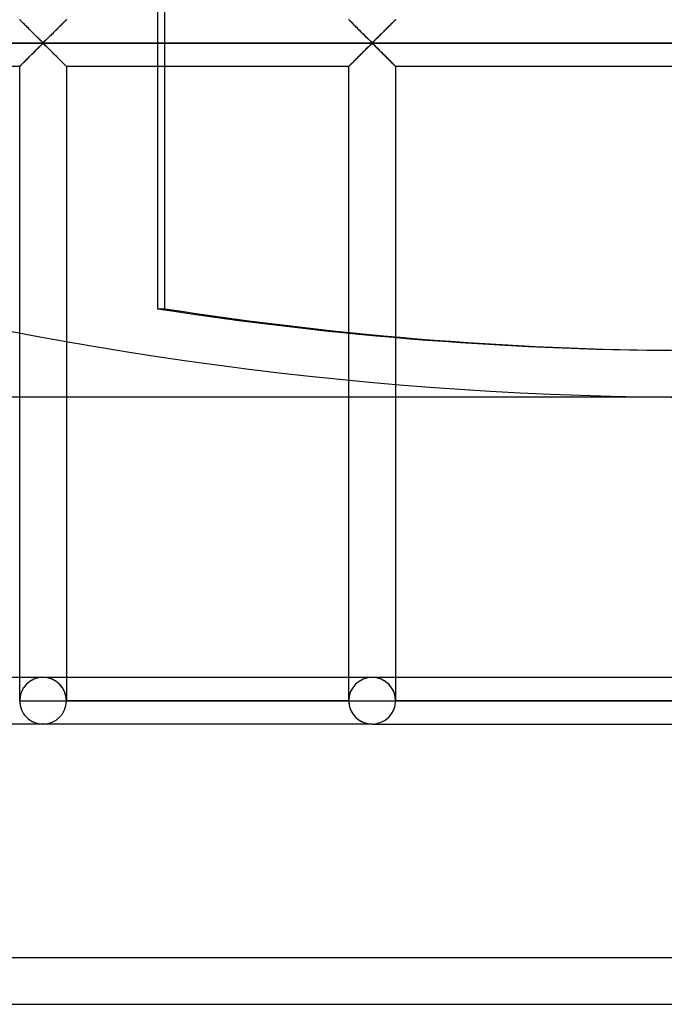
# Model space of a CAD drawing. Header units: millimetres. Extents: x -455 to 455, y -455 to 455.
# Tile 17 of 57: x -73 to -4, y -455 to -350. Entities that reach past the tile are written whole.
import ezdxf

# ---------------------------------------------------------------- set-up
doc = ezdxf.new("R2010")
doc.units = ezdxf.units.MM
doc.layers.add('MAIN-1', color=7, linetype='Continuous')
doc.layers.add('MAIN-2', color=7, linetype='Continuous')

msp = doc.modelspace()

# ---------------------------------------------------------------- linework, layer by layer
at = {"layer": 'MAIN-1'}
for p, q in [((-58.17, -335.28), (-58.17, -380.53)), ((-72.91, -349.59), (-72.92, -349.58)), ((-72.9, -349.6), (-72.91, -349.59)), ((-72.88, -349.62), (-72.9, -349.6)), ((-72.84, -349.65), (-72.88, -349.62)), ((-72.81, -349.69), (-72.84, -349.65)), ((-72.76, -349.74), (-72.81, -349.69)), ((-72.7, -349.8), (-72.76, -349.74)), ((-72.64, -349.86), (-72.7, -349.8)), ((-72.57, -349.92), (-72.64, -349.86)), ((-72.5, -350), (-72.57, -349.92)), ((-68.26, -349.92), (-68.33, -350)), ((-68.19, -349.86), (-68.26, -349.92)), ((-68.13, -349.8), (-68.19, -349.86)), ((-68.08, -349.74), (-68.13, -349.8)), ((-68.03, -349.69), (-68.08, -349.74)), ((-67.99, -349.65), (-68.03, -349.69)), ((-67.96, -349.62), (-67.99, -349.65)), ((-67.94, -349.6), (-67.96, -349.62)), ((-67.92, -349.59), (-67.94, -349.6)), ((-67.92, -349.58), (-67.92, -349.59)), ((-72.42, -350.07), (-72.5, -350)), ((-72.34, -350.16), (-72.42, -350.07)), ((-72.26, -350.24), (-72.34, -350.16)), ((-72.17, -350.33), (-72.26, -350.24)), ((-72.08, -350.41), (-72.17, -350.33)), ((-71.99, -350.5), (-72.08, -350.41)), ((-71.9, -350.6), (-71.99, -350.5)), ((-71.81, -350.69), (-71.9, -350.6)), ((-71.71, -350.79), (-71.81, -350.69)), ((-71.61, -350.88), (-71.71, -350.79)), ((-71.52, -350.98), (-71.61, -350.88)), ((-71.42, -351.08), (-71.52, -350.98)), ((-69.32, -350.98), (-69.41, -351.08)), ((-69.22, -350.88), (-69.32, -350.98)), ((-69.12, -350.79), (-69.22, -350.88)), ((-69.03, -350.69), (-69.12, -350.79)), ((-68.93, -350.6), (-69.03, -350.69)), ((-68.84, -350.5), (-68.93, -350.6)), ((-68.75, -350.41), (-68.84, -350.5)), ((-68.66, -350.33), (-68.75, -350.41)), ((-68.57, -350.24), (-68.66, -350.33)), ((-68.49, -350.16), (-68.57, -350.24)), ((-68.41, -350.07), (-68.49, -350.16)), ((-68.33, -350), (-68.41, -350.07)), ((-58.17, -352.08), (-167.74, -352.08)), ((-71.32, -351.17), (-71.42, -351.08)), ((-71.23, -351.27), (-71.32, -351.17)), ((-71.14, -351.36), (-71.23, -351.27)), ((-71.04, -351.45), (-71.14, -351.36)), ((-70.95, -351.54), (-71.04, -351.45)), ((-70.87, -351.63), (-70.95, -351.54)), ((-70.78, -351.71), (-70.87, -351.63)), ((-70.7, -351.79), (-70.78, -351.71)), ((-70.62, -351.86), (-70.7, -351.79)), ((-70.55, -351.93), (-70.62, -351.86)), ((-70.47, -351.99), (-70.55, -351.93)), ((-70.36, -351.99), (-70.47, -351.99)), ((-70.28, -351.93), (-70.36, -351.99)), ((-70.21, -351.86), (-70.28, -351.93)), ((-70.13, -351.79), (-70.21, -351.86)), ((-70.05, -351.71), (-70.13, -351.79)), ((-69.97, -351.63), (-70.05, -351.71)), ((-69.88, -351.54), (-69.97, -351.63)), ((-69.79, -351.45), (-69.88, -351.54)), ((-69.7, -351.36), (-69.79, -351.45)), ((-69.6, -351.27), (-69.7, -351.36)), ((-69.51, -351.17), (-69.6, -351.27)), ((-69.41, -351.08), (-69.51, -351.17)), ((-71.52, -353.19), (-71.42, -353.09)), ((-71.42, -353.09), (-71.32, -352.99)), ((-71.32, -352.99), (-71.23, -352.9)), ((-71.23, -352.9), (-71.14, -352.81)), ((-71.14, -352.81), (-71.04, -352.72)), ((-71.04, -352.72), (-70.95, -352.63)), ((-70.95, -352.63), (-70.87, -352.54)), ((-70.87, -352.54), (-70.78, -352.46)), ((-70.78, -352.46), (-70.7, -352.38)), ((-70.7, -352.38), (-70.62, -352.3)), ((-70.62, -352.3), (-70.55, -352.23)), ((-70.55, -352.23), (-70.47, -352.17)), ((-70.47, -352.17), (-70.36, -352.17)), ((-70.36, -352.17), (-70.28, -352.23)), ((-70.28, -352.23), (-70.21, -352.3)), ((-70.21, -352.3), (-70.13, -352.38)), ((-70.13, -352.38), (-70.05, -352.46)), ((-70.05, -352.46), (-69.97, -352.54)), ((-69.97, -352.54), (-69.88, -352.63)), ((-69.88, -352.63), (-69.79, -352.72)), ((-69.79, -352.72), (-69.7, -352.81)), ((-69.7, -352.81), (-69.6, -352.9)), ((-69.6, -352.9), (-69.51, -352.99)), ((-69.51, -352.99), (-69.41, -353.09)), ((-69.41, -353.09), (-69.32, -353.19)), ((-72.57, -354.24), (-72.5, -354.17)), ((-72.5, -354.17), (-72.42, -354.09)), ((-72.42, -354.09), (-72.34, -354.01)), ((-72.34, -354.01), (-72.26, -353.93)), ((-72.26, -353.93), (-72.17, -353.84)), ((-72.17, -353.84), (-72.08, -353.75)), ((-72.08, -353.75), (-71.99, -353.66)), ((-71.99, -353.66), (-71.9, -353.57)), ((-71.9, -353.57), (-71.81, -353.47)), ((-71.81, -353.47), (-71.71, -353.38)), ((-71.71, -353.38), (-71.61, -353.28)), ((-71.61, -353.28), (-71.52, -353.19)), ((-69.32, -353.19), (-69.22, -353.28)), ((-69.22, -353.28), (-69.12, -353.38)), ((-69.12, -353.38), (-69.03, -353.47)), ((-69.03, -353.47), (-68.93, -353.57)), ((-68.93, -353.57), (-68.84, -353.66)), ((-68.84, -353.66), (-68.75, -353.75)), ((-68.75, -353.75), (-68.66, -353.84)), ((-68.66, -353.84), (-68.57, -353.93)), ((-68.57, -353.93), (-68.49, -354.01)), ((-68.49, -354.01), (-68.41, -354.09)), ((-68.41, -354.09), (-68.33, -354.17)), ((-68.33, -354.17), (-68.26, -354.24)), ((-72.92, -354.58), (-103.13, -354.58)), ((-72.92, -354.58), (-72.91, -354.58)), ((-72.92, -383.12), (-72.92, -354.58)), ((-72.91, -354.58), (-72.9, -354.57)), ((-72.9, -354.57), (-72.88, -354.54)), ((-72.88, -354.54), (-72.84, -354.51)), ((-72.84, -354.51), (-72.81, -354.47)), ((-72.81, -354.47), (-72.76, -354.43)), ((-72.76, -354.43), (-72.7, -354.37)), ((-72.7, -354.37), (-72.64, -354.31)), ((-72.64, -354.31), (-72.57, -354.24)), ((-68.26, -354.24), (-68.19, -354.31)), ((-68.19, -354.31), (-68.13, -354.37)), ((-68.13, -354.37), (-68.08, -354.43)), ((-68.08, -354.43), (-68.03, -354.47)), ((-68.03, -354.47), (-67.99, -354.51)), ((-67.99, -354.51), (-67.96, -354.54)), ((-67.96, -354.54), (-67.94, -354.57)), ((-67.94, -354.57), (-67.92, -354.58)), ((-67.92, -354.58), (-67.92, -384.04)), ((-67.92, -354.58), (-67.92, -354.58)), ((-58.17, -354.58), (-67.92, -354.58)), ((-37.71, -388.17), (-37.71, -383.14)), ((-32.71, -383.61), (-32.71, -388.63)), ((390, -390), (-390, -390)), ((-455, -455), (455, -455))]:
    msp.add_line(p, q, dxfattribs=at)
msp.add_arc((0, 0), 390, 239.2812, 300.7188, dxfattribs=at)
msp.add_ellipse((-0.39, 0), major_axis=(0, -385), ratio=0.987688, start_param=-0.152539, end_param=0, dxfattribs=at)
at = {"layer": 'MAIN-2'}
for p, q in [((-57.39, -380.53), (-57.39, -78.01)), ((-72.92, -349.58), (-72.91, -349.59)), ((-72.91, -349.59), (-72.89, -349.61)), ((-72.89, -349.61), (-72.85, -349.64)), ((-72.85, -349.64), (-72.81, -349.69)), ((-72.81, -349.69), (-72.75, -349.75)), ((-72.75, -349.75), (-72.68, -349.82)), ((-72.68, -349.82), (-72.6, -349.9)), ((-72.6, -349.9), (-72.51, -349.99)), ((-68.33, -350), (-68.28, -349.94)), ((-68.28, -349.94), (-68.23, -349.89)), ((-68.23, -349.89), (-68.18, -349.85)), ((-68.18, -349.85), (-68.14, -349.8)), ((-68.14, -349.8), (-68.1, -349.76)), ((-68.1, -349.76), (-68.06, -349.73)), ((-68.06, -349.73), (-68.03, -349.69)), ((-68.03, -349.69), (-68, -349.66)), ((-68, -349.66), (-67.97, -349.64)), ((-67.97, -349.64), (-67.95, -349.62)), ((-67.95, -349.62), (-67.94, -349.6)), ((-67.94, -349.6), (-67.93, -349.59)), ((-67.93, -349.59), (-67.92, -349.59)), ((-67.92, -349.59), (-67.92, -349.58)), ((-37.7, -349.59), (-37.71, -349.58)), ((-37.71, -349.58), (-37.7, -349.59)), ((-37.69, -349.6), (-37.7, -349.59)), ((-37.7, -349.59), (-37.68, -349.61)), ((-37.67, -349.62), (-37.69, -349.6)), ((-37.68, -349.61), (-37.65, -349.64)), ((-37.64, -349.65), (-37.67, -349.62)), ((-37.65, -349.64), (-37.6, -349.69)), ((-37.6, -349.69), (-37.64, -349.65)), ((-37.55, -349.74), (-37.6, -349.69)), ((-37.6, -349.69), (-37.54, -349.75)), ((-37.5, -349.8), (-37.55, -349.74)), ((-37.54, -349.75), (-37.47, -349.82)), ((-37.43, -349.86), (-37.5, -349.8)), ((-37.47, -349.82), (-37.39, -349.9)), ((-37.37, -349.92), (-37.43, -349.86)), ((-37.39, -349.9), (-37.3, -349.99)), ((-37.29, -350), (-37.37, -349.92)), ((-33.05, -349.92), (-33.12, -350)), ((-33.12, -350), (-33.07, -349.94)), ((-33.07, -349.94), (-33.02, -349.89)), ((-32.98, -349.86), (-33.05, -349.92)), ((-33.02, -349.89), (-32.97, -349.85)), ((-32.92, -349.8), (-32.98, -349.86)), ((-32.97, -349.85), (-32.93, -349.8)), ((-32.93, -349.8), (-32.89, -349.76)), ((-32.87, -349.74), (-32.92, -349.8)), ((-32.89, -349.76), (-32.85, -349.73)), ((-32.82, -349.69), (-32.87, -349.74)), ((-32.85, -349.73), (-32.82, -349.69)), ((-32.78, -349.65), (-32.82, -349.69)), ((-32.82, -349.69), (-32.79, -349.66)), ((-32.79, -349.66), (-32.77, -349.64)), ((-32.75, -349.62), (-32.78, -349.65)), ((-32.77, -349.64), (-32.75, -349.62)), ((-32.73, -349.6), (-32.75, -349.62)), ((-32.75, -349.62), (-32.73, -349.6)), ((-32.71, -349.59), (-32.73, -349.6)), ((-32.73, -349.6), (-32.72, -349.59)), ((-32.72, -349.59), (-32.71, -349.59)), ((-32.71, -349.58), (-32.71, -349.59)), ((-32.71, -349.59), (-32.71, -349.58)), ((-72.51, -349.99), (-72.41, -350.09)), ((-72.41, -350.09), (-72.31, -350.19)), ((-72.31, -350.19), (-72.2, -350.3)), ((-72.2, -350.3), (-72.09, -350.4)), ((-72.09, -350.4), (-71.98, -350.52)), ((-71.98, -350.52), (-71.87, -350.63)), ((-71.87, -350.63), (-71.75, -350.75)), ((-71.75, -350.75), (-71.63, -350.87)), ((-71.63, -350.87), (-71.51, -350.99)), ((-71.51, -350.99), (-71.39, -351.11)), ((-69.42, -351.09), (-69.35, -351.02)), ((-69.35, -351.02), (-69.28, -350.95)), ((-69.28, -350.95), (-69.22, -350.88)), ((-69.22, -350.88), (-69.15, -350.81)), ((-69.15, -350.81), (-69.08, -350.74)), ((-69.08, -350.74), (-69.01, -350.67)), ((-69.01, -350.67), (-68.94, -350.61)), ((-68.94, -350.61), (-68.88, -350.54)), ((-68.88, -350.54), (-68.81, -350.48)), ((-68.81, -350.48), (-68.75, -350.41)), ((-68.75, -350.41), (-68.68, -350.35)), ((-68.68, -350.35), (-68.62, -350.29)), ((-68.62, -350.29), (-68.56, -350.23)), ((-68.56, -350.23), (-68.5, -350.17)), ((-68.5, -350.17), (-68.44, -350.11)), ((-68.44, -350.11), (-68.39, -350.05)), ((-68.39, -350.05), (-68.33, -350)), ((-37.3, -349.99), (-37.2, -350.09)), ((-37.22, -350.07), (-37.29, -350)), ((-37.13, -350.16), (-37.22, -350.07)), ((-37.2, -350.09), (-37.1, -350.19)), ((-37.05, -350.24), (-37.13, -350.16)), ((-37.1, -350.19), (-36.99, -350.3)), ((-36.96, -350.33), (-37.05, -350.24)), ((-36.99, -350.3), (-36.89, -350.4)), ((-36.88, -350.41), (-36.96, -350.33)), ((-36.89, -350.4), (-36.77, -350.52)), ((-36.79, -350.5), (-36.88, -350.41)), ((-36.69, -350.6), (-36.79, -350.5)), ((-36.77, -350.52), (-36.66, -350.63)), ((-36.6, -350.69), (-36.69, -350.6)), ((-36.66, -350.63), (-36.54, -350.75)), ((-36.5, -350.79), (-36.6, -350.69)), ((-36.54, -350.75), (-36.42, -350.87)), ((-36.41, -350.88), (-36.5, -350.79)), ((-36.42, -350.87), (-36.3, -350.99)), ((-36.31, -350.98), (-36.41, -350.88)), ((-36.21, -351.08), (-36.31, -350.98)), ((-36.3, -350.99), (-36.18, -351.11)), ((-34.21, -351.09), (-34.15, -351.02)), ((-34.11, -350.98), (-34.2, -351.08)), ((-34.15, -351.02), (-34.08, -350.95)), ((-34.01, -350.88), (-34.11, -350.98)), ((-34.08, -350.95), (-34.01, -350.88)), ((-33.91, -350.79), (-34.01, -350.88)), ((-34.01, -350.88), (-33.94, -350.81)), ((-33.94, -350.81), (-33.87, -350.74)), ((-33.82, -350.69), (-33.91, -350.79)), ((-33.87, -350.74), (-33.8, -350.67)), ((-33.72, -350.6), (-33.82, -350.69)), ((-33.8, -350.67), (-33.73, -350.61)), ((-33.73, -350.61), (-33.67, -350.54)), ((-33.63, -350.5), (-33.72, -350.6)), ((-33.67, -350.54), (-33.6, -350.48)), ((-33.54, -350.41), (-33.63, -350.5)), ((-33.6, -350.48), (-33.54, -350.41)), ((-33.45, -350.33), (-33.54, -350.41)), ((-33.54, -350.41), (-33.47, -350.35)), ((-33.47, -350.35), (-33.41, -350.29)), ((-33.37, -350.24), (-33.45, -350.33)), ((-33.41, -350.29), (-33.35, -350.23)), ((-33.28, -350.16), (-33.37, -350.24)), ((-33.35, -350.23), (-33.29, -350.17)), ((-33.29, -350.17), (-33.23, -350.11)), ((-33.2, -350.07), (-33.28, -350.16)), ((-33.23, -350.11), (-33.18, -350.05)), ((-33.12, -350), (-33.2, -350.07)), ((-33.18, -350.05), (-33.12, -350)), ((-422.5, -352.08), (422.5, -352.08)), ((-71.39, -351.11), (-71.27, -351.23)), ((-71.27, -351.23), (-71.15, -351.34)), ((-71.15, -351.34), (-71.04, -351.46)), ((-71.04, -351.46), (-70.93, -351.57)), ((-70.93, -351.57), (-70.82, -351.67)), ((-70.82, -351.67), (-70.72, -351.77)), ((-70.72, -351.77), (-70.62, -351.86)), ((-70.62, -351.86), (-70.53, -351.95)), ((-70.53, -351.95), (-70.42, -352.01)), ((-70.42, -352.01), (-70.34, -351.98)), ((-70.34, -351.98), (-70.29, -351.94)), ((-70.29, -351.94), (-70.24, -351.89)), ((-70.24, -351.89), (-70.18, -351.84)), ((-70.18, -351.84), (-70.13, -351.78)), ((-70.13, -351.78), (-70.07, -351.73)), ((-70.07, -351.73), (-70.01, -351.67)), ((-70.01, -351.67), (-69.95, -351.61)), ((-69.95, -351.61), (-69.89, -351.55)), ((-69.89, -351.55), (-69.82, -351.49)), ((-69.82, -351.49), (-69.76, -351.42)), ((-69.76, -351.42), (-69.69, -351.35)), ((-69.69, -351.35), (-69.63, -351.29)), ((-69.63, -351.29), (-69.56, -351.22)), ((-69.56, -351.22), (-69.49, -351.15)), ((-69.49, -351.15), (-69.42, -351.09)), ((58.17, -352.08), (-58.17, -352.08)), ((-36.12, -351.17), (-36.21, -351.08)), ((-36.18, -351.11), (-36.06, -351.23)), ((-36.02, -351.27), (-36.12, -351.17)), ((-36.06, -351.23), (-35.95, -351.34)), ((-35.93, -351.36), (-36.02, -351.27)), ((-35.95, -351.34), (-35.83, -351.46)), ((-35.84, -351.45), (-35.93, -351.36)), ((-35.75, -351.54), (-35.84, -351.45)), ((-35.83, -351.46), (-35.72, -351.57)), ((-35.66, -351.63), (-35.75, -351.54)), ((-35.72, -351.57), (-35.61, -351.67)), ((-35.57, -351.71), (-35.66, -351.63)), ((-35.61, -351.67), (-35.51, -351.77)), ((-35.49, -351.79), (-35.57, -351.71)), ((-35.51, -351.77), (-35.42, -351.86)), ((-35.42, -351.86), (-35.49, -351.79)), ((-35.34, -351.93), (-35.42, -351.86)), ((-35.42, -351.86), (-35.32, -351.95)), ((-35.26, -351.99), (-35.34, -351.93)), ((-35.32, -351.95), (-35.21, -352.01)), ((-35.15, -351.99), (-35.26, -351.99)), ((-35.21, -352.01), (-35.14, -351.98)), ((-35.07, -351.93), (-35.15, -351.99)), ((-35.14, -351.98), (-35.08, -351.94)), ((-35.08, -351.94), (-35.03, -351.89)), ((-35, -351.86), (-35.07, -351.93)), ((-35.03, -351.89), (-34.97, -351.84)), ((-34.92, -351.79), (-35, -351.86)), ((-34.97, -351.84), (-34.92, -351.78)), ((-34.84, -351.71), (-34.92, -351.79)), ((-34.92, -351.78), (-34.86, -351.73)), ((-34.86, -351.73), (-34.8, -351.67)), ((-34.76, -351.63), (-34.84, -351.71)), ((-34.8, -351.67), (-34.74, -351.61)), ((-34.67, -351.54), (-34.76, -351.63)), ((-34.74, -351.61), (-34.68, -351.55)), ((-34.68, -351.55), (-34.61, -351.49)), ((-34.58, -351.45), (-34.67, -351.54)), ((-34.61, -351.49), (-34.55, -351.42)), ((-34.49, -351.36), (-34.58, -351.45)), ((-34.55, -351.42), (-34.48, -351.35)), ((-34.39, -351.27), (-34.49, -351.36)), ((-34.48, -351.35), (-34.42, -351.29)), ((-34.42, -351.29), (-34.35, -351.22)), ((-34.3, -351.17), (-34.39, -351.27)), ((-34.35, -351.22), (-34.28, -351.15)), ((-34.2, -351.08), (-34.3, -351.17)), ((-34.28, -351.15), (-34.21, -351.09)), ((-71.41, -353.08), (-71.48, -353.15)), ((-71.34, -353.01), (-71.41, -353.08)), ((-71.28, -352.94), (-71.34, -353.01)), ((-71.21, -352.88), (-71.28, -352.94)), ((-71.14, -352.81), (-71.21, -352.88)), ((-71.08, -352.75), (-71.14, -352.81)), ((-71.01, -352.68), (-71.08, -352.75)), ((-70.95, -352.62), (-71.01, -352.68)), ((-70.88, -352.56), (-70.95, -352.62)), ((-70.82, -352.5), (-70.88, -352.56)), ((-70.76, -352.44), (-70.82, -352.5)), ((-70.71, -352.38), (-70.76, -352.44)), ((-70.65, -352.33), (-70.71, -352.38)), ((-70.6, -352.28), (-70.65, -352.33)), ((-70.54, -352.23), (-70.6, -352.28)), ((-70.49, -352.19), (-70.54, -352.23)), ((-70.42, -352.15), (-70.49, -352.19)), ((-70.3, -352.22), (-70.42, -352.15)), ((-70.21, -352.3), (-70.3, -352.22)), ((-70.11, -352.39), (-70.21, -352.3)), ((-70.01, -352.49), (-70.11, -352.39)), ((-69.91, -352.6), (-70.01, -352.49)), ((-69.79, -352.71), (-69.91, -352.6)), ((-69.68, -352.82), (-69.79, -352.71)), ((-69.56, -352.94), (-69.68, -352.82)), ((-69.45, -353.06), (-69.56, -352.94)), ((-69.33, -353.18), (-69.45, -353.06)), ((-36.31, -353.19), (-36.21, -353.09)), ((-36.2, -353.08), (-36.27, -353.15)), ((-36.21, -353.09), (-36.12, -352.99)), ((-36.13, -353.01), (-36.2, -353.08)), ((-36.07, -352.94), (-36.13, -353.01)), ((-36.12, -352.99), (-36.02, -352.9)), ((-36, -352.88), (-36.07, -352.94)), ((-36.02, -352.9), (-35.93, -352.81)), ((-35.93, -352.81), (-36, -352.88)), ((-35.93, -352.81), (-35.84, -352.72)), ((-35.87, -352.75), (-35.93, -352.81)), ((-35.8, -352.68), (-35.87, -352.75)), ((-35.84, -352.72), (-35.75, -352.63)), ((-35.74, -352.62), (-35.8, -352.68)), ((-35.75, -352.63), (-35.66, -352.54)), ((-35.68, -352.56), (-35.74, -352.62)), ((-35.62, -352.5), (-35.68, -352.56)), ((-35.66, -352.54), (-35.57, -352.46)), ((-35.56, -352.44), (-35.62, -352.5)), ((-35.57, -352.46), (-35.49, -352.38)), ((-35.5, -352.38), (-35.56, -352.44)), ((-35.44, -352.33), (-35.5, -352.38)), ((-35.49, -352.38), (-35.42, -352.3)), ((-35.39, -352.28), (-35.44, -352.33)), ((-35.42, -352.3), (-35.34, -352.23)), ((-35.34, -352.23), (-35.39, -352.28)), ((-35.34, -352.23), (-35.26, -352.17)), ((-35.28, -352.19), (-35.34, -352.23)), ((-35.21, -352.15), (-35.28, -352.19)), ((-35.26, -352.17), (-35.15, -352.17)), ((-35.09, -352.22), (-35.21, -352.15)), ((-35.15, -352.17), (-35.07, -352.23)), ((-35, -352.3), (-35.09, -352.22)), ((-35.07, -352.23), (-35, -352.3)), ((-35, -352.3), (-34.92, -352.38)), ((-34.9, -352.39), (-35, -352.3)), ((-34.92, -352.38), (-34.84, -352.46)), ((-34.8, -352.49), (-34.9, -352.39)), ((-34.84, -352.46), (-34.76, -352.54)), ((-34.7, -352.6), (-34.8, -352.49)), ((-34.76, -352.54), (-34.67, -352.63)), ((-34.59, -352.71), (-34.7, -352.6)), ((-34.67, -352.63), (-34.58, -352.72)), ((-34.47, -352.82), (-34.59, -352.71)), ((-34.58, -352.72), (-34.49, -352.81)), ((-34.49, -352.81), (-34.39, -352.9)), ((-34.35, -352.94), (-34.47, -352.82)), ((-34.39, -352.9), (-34.3, -352.99)), ((-34.24, -353.06), (-34.35, -352.94)), ((-34.3, -352.99), (-34.2, -353.09)), ((-34.12, -353.18), (-34.24, -353.06)), ((-34.2, -353.09), (-34.11, -353.19)), ((-72.5, -354.17), (-72.56, -354.22)), ((-72.45, -354.12), (-72.5, -354.17)), ((-72.39, -354.06), (-72.45, -354.12)), ((-72.33, -354), (-72.39, -354.06)), ((-72.27, -353.94), (-72.33, -354)), ((-72.21, -353.88), (-72.27, -353.94)), ((-72.15, -353.82), (-72.21, -353.88)), ((-72.09, -353.76), (-72.15, -353.82)), ((-72.02, -353.69), (-72.09, -353.76)), ((-71.96, -353.63), (-72.02, -353.69)), ((-71.89, -353.56), (-71.96, -353.63)), ((-71.82, -353.49), (-71.89, -353.56)), ((-71.76, -353.42), (-71.82, -353.49)), ((-71.69, -353.36), (-71.76, -353.42)), ((-71.62, -353.29), (-71.69, -353.36)), ((-71.55, -353.22), (-71.62, -353.29)), ((-71.48, -353.15), (-71.55, -353.22)), ((-69.21, -353.3), (-69.33, -353.18)), ((-69.09, -353.42), (-69.21, -353.3)), ((-68.97, -353.53), (-69.09, -353.42)), ((-68.85, -353.65), (-68.97, -353.53)), ((-68.74, -353.76), (-68.85, -353.65)), ((-68.63, -353.87), (-68.74, -353.76)), ((-68.52, -353.98), (-68.63, -353.87)), ((-68.42, -354.08), (-68.52, -353.98)), ((-68.33, -354.17), (-68.42, -354.08)), ((-68.24, -354.26), (-68.33, -354.17)), ((-37.37, -354.24), (-37.29, -354.17)), ((-37.29, -354.17), (-37.35, -354.22)), ((-37.29, -354.17), (-37.22, -354.09)), ((-37.24, -354.12), (-37.29, -354.17)), ((-37.18, -354.06), (-37.24, -354.12)), ((-37.22, -354.09), (-37.13, -354.01)), ((-37.12, -354), (-37.18, -354.06)), ((-37.13, -354.01), (-37.05, -353.93)), ((-37.06, -353.94), (-37.12, -354)), ((-37, -353.88), (-37.06, -353.94)), ((-37.05, -353.93), (-36.96, -353.84)), ((-36.94, -353.82), (-37, -353.88)), ((-36.96, -353.84), (-36.88, -353.75)), ((-36.88, -353.76), (-36.94, -353.82)), ((-36.88, -353.75), (-36.79, -353.66)), ((-36.82, -353.69), (-36.88, -353.76)), ((-36.75, -353.63), (-36.82, -353.69)), ((-36.79, -353.66), (-36.69, -353.57)), ((-36.68, -353.56), (-36.75, -353.63)), ((-36.69, -353.57), (-36.6, -353.47)), ((-36.62, -353.49), (-36.68, -353.56)), ((-36.55, -353.42), (-36.62, -353.49)), ((-36.6, -353.47), (-36.5, -353.38)), ((-36.48, -353.36), (-36.55, -353.42)), ((-36.5, -353.38), (-36.41, -353.28)), ((-36.41, -353.29), (-36.48, -353.36)), ((-36.41, -353.28), (-36.31, -353.19)), ((-36.34, -353.22), (-36.41, -353.29)), ((-36.27, -353.15), (-36.34, -353.22)), ((-34, -353.3), (-34.12, -353.18)), ((-34.11, -353.19), (-34.01, -353.28)), ((-34.01, -353.28), (-33.91, -353.38)), ((-33.88, -353.42), (-34, -353.3)), ((-33.91, -353.38), (-33.82, -353.47)), ((-33.76, -353.53), (-33.88, -353.42)), ((-33.82, -353.47), (-33.72, -353.57)), ((-33.64, -353.65), (-33.76, -353.53)), ((-33.72, -353.57), (-33.63, -353.66)), ((-33.53, -353.76), (-33.64, -353.65)), ((-33.63, -353.66), (-33.54, -353.75)), ((-33.54, -353.75), (-33.45, -353.84)), ((-33.42, -353.87), (-33.53, -353.76)), ((-33.45, -353.84), (-33.37, -353.93)), ((-33.32, -353.98), (-33.42, -353.87)), ((-33.37, -353.93), (-33.28, -354.01)), ((-33.21, -354.08), (-33.32, -353.98)), ((-33.28, -354.01), (-33.2, -354.09)), ((-33.12, -354.17), (-33.21, -354.08)), ((-33.2, -354.09), (-33.12, -354.17)), ((-33.12, -354.17), (-33.05, -354.24)), ((-33.03, -354.26), (-33.12, -354.17)), ((-72.91, -354.58), (-72.92, -354.58)), ((-72.9, -354.56), (-72.91, -354.57)), ((-72.91, -354.57), (-72.91, -354.58)), ((-72.88, -354.55), (-72.9, -354.56)), ((-72.86, -354.53), (-72.88, -354.55)), ((-72.83, -354.5), (-72.86, -354.53)), ((-72.81, -354.47), (-72.83, -354.5)), ((-72.77, -354.44), (-72.81, -354.47)), ((-72.74, -354.4), (-72.77, -354.44)), ((-72.7, -354.36), (-72.74, -354.4)), ((-72.65, -354.32), (-72.7, -354.36)), ((-72.61, -354.27), (-72.65, -354.32)), ((-72.56, -354.22), (-72.61, -354.27)), ((-68.16, -354.34), (-68.24, -354.26)), ((-68.09, -354.42), (-68.16, -354.34)), ((-68.03, -354.47), (-68.09, -354.42)), ((-67.98, -354.52), (-68.03, -354.47)), ((-67.95, -354.56), (-67.98, -354.52)), ((-67.92, -354.58), (-67.95, -354.56)), ((-67.92, -354.58), (-67.92, -354.58)), ((-37.71, -354.58), (-58.17, -354.58)), ((-37.7, -354.57), (-37.71, -354.58)), ((-37.71, -354.58), (-37.7, -354.58)), ((-37.71, -383.14), (-37.71, -354.58)), ((-37.71, -354.58), (-37.71, -354.58)), ((-37.69, -354.56), (-37.7, -354.57)), ((-37.7, -354.58), (-37.69, -354.57)), ((-37.69, -354.57), (-37.67, -354.54)), ((-37.67, -354.55), (-37.69, -354.56)), ((-37.67, -354.54), (-37.64, -354.51)), ((-37.65, -354.53), (-37.67, -354.55)), ((-37.63, -354.5), (-37.65, -354.53)), ((-37.64, -354.51), (-37.6, -354.47)), ((-37.6, -354.47), (-37.63, -354.5)), ((-37.6, -354.47), (-37.55, -354.43)), ((-37.56, -354.44), (-37.6, -354.47)), ((-37.53, -354.4), (-37.56, -354.44)), ((-37.55, -354.43), (-37.5, -354.37)), ((-37.49, -354.36), (-37.53, -354.4)), ((-37.5, -354.37), (-37.43, -354.31)), ((-37.44, -354.32), (-37.49, -354.36)), ((-37.4, -354.27), (-37.44, -354.32)), ((-37.43, -354.31), (-37.37, -354.24)), ((-37.35, -354.22), (-37.4, -354.27)), ((-33.05, -354.24), (-32.98, -354.31)), ((-32.95, -354.34), (-33.03, -354.26)), ((-32.98, -354.31), (-32.92, -354.37)), ((-32.88, -354.42), (-32.95, -354.34)), ((-32.92, -354.37), (-32.87, -354.43)), ((-32.82, -354.47), (-32.88, -354.42)), ((-32.87, -354.43), (-32.82, -354.47)), ((-32.82, -354.47), (-32.78, -354.51)), ((-32.77, -354.52), (-32.82, -354.47)), ((-32.78, -354.51), (-32.75, -354.54)), ((-32.74, -354.56), (-32.77, -354.52)), ((-32.75, -354.54), (-32.73, -354.57)), ((-32.72, -354.58), (-32.74, -354.56)), ((-32.73, -354.57), (-32.71, -354.58)), ((-32.71, -354.58), (-32.72, -354.58)), ((-32.71, -354.58), (-32.71, -383.61)), ((-32.71, -354.58), (-32.71, -354.58)), ((-2.5, -354.58), (-32.71, -354.58)), ((-58.17, -380.53), (-57.39, -380.53)), ((-72.92, -422.5), (-72.92, -383.12)), ((-67.92, -384.04), (-67.92, -422.5)), ((-37.71, -422.5), (-37.71, -388.17)), ((-32.71, -388.63), (-32.71, -422.5)), ((-70.42, -420), (-105.62, -420)), ((-70.42, -420), (-105.62, -420)), ((-35.21, -420), (-70.42, -420)), ((-35.21, -420), (-70.42, -420)), ((0, -420), (-35.21, -420)), ((0, -420), (-35.21, -420)), ((-72.92, -422.5), (-70.42, -422.5)), ((-70.42, -422.5), (-67.92, -422.5)), ((-67.92, -422.5), (-67.92, -422.5)), ((-67.92, -422.5), (-67.92, -422.5)), ((-67.92, -422.5), (-37.71, -422.5)), ((-37.71, -422.5), (-67.92, -422.5)), ((-67.92, -422.5), (-67.92, -422.5)), ((-67.92, -422.5), (-37.71, -422.5)), ((-37.71, -422.5), (-67.92, -422.5)), ((-37.71, -422.5), (-37.71, -422.5)), ((-37.71, -422.5), (-37.71, -422.5)), ((-37.71, -422.5), (-37.71, -422.5)), ((-37.71, -422.5), (-35.21, -422.5)), ((-35.21, -422.5), (-32.71, -422.5)), ((-32.71, -422.5), (-32.71, -422.5)), ((-32.71, -422.5), (-32.71, -422.5)), ((-32.71, -422.5), (-2.5, -422.5)), ((-2.5, -422.5), (-32.71, -422.5)), ((-32.71, -422.5), (-32.71, -422.5)), ((-32.71, -422.5), (-2.5, -422.5)), ((-2.5, -422.5), (-32.71, -422.5)), ((-70.42, -425), (-105.62, -425)), ((-70.42, -425), (-105.62, -425)), ((-35.21, -425), (-70.42, -425)), ((-35.21, -425), (-70.42, -425)), ((-35.21, -425), (0, -425)), ((-35.21, -425), (0, -425)), ((-450, -450), (450, -450))]:
    msp.add_line(p, q, dxfattribs=at)
for centre, start, end in [((-70.42, -422.5), 0, 180), ((-35.21, -422.5), 0, 180), ((-70.42, -422.5), 180, 0), ((-35.21, -422.5), 180, 0)]:
    msp.add_arc(centre, 2.5, start, end, dxfattribs=at)
for centre, major_axis, ratio, start_param, end_param in [((0.39, 0), (0, 385), 0.987688, 2.989054, 3.141593), ((-70.42, -422.5), (0, 2.5), 1, 0, 1.570796), ((-70.42, -422.5), (0, -2.5), 1, 1.570796, 3.141593), ((-35.21, -422.5), (0, 2.5), 1, 0, 1.570796), ((-35.21, -422.5), (0, -2.5), 1, 1.570796, 3.141593), ((-70.42, -422.5), (0, 2.5), 1, 1.570796, 3.141593), ((-70.42, -422.5), (0, -2.5), 1, 0, 1.570796), ((-35.21, -422.5), (0, 2.5), 1, 1.570796, 3.141593), ((-35.21, -422.5), (0, -2.5), 1, 0, 1.570796)]:
    msp.add_ellipse(centre, major_axis=major_axis, ratio=ratio, start_param=start_param, end_param=end_param, dxfattribs=at)

doc.saveas('drawing.dxf')
